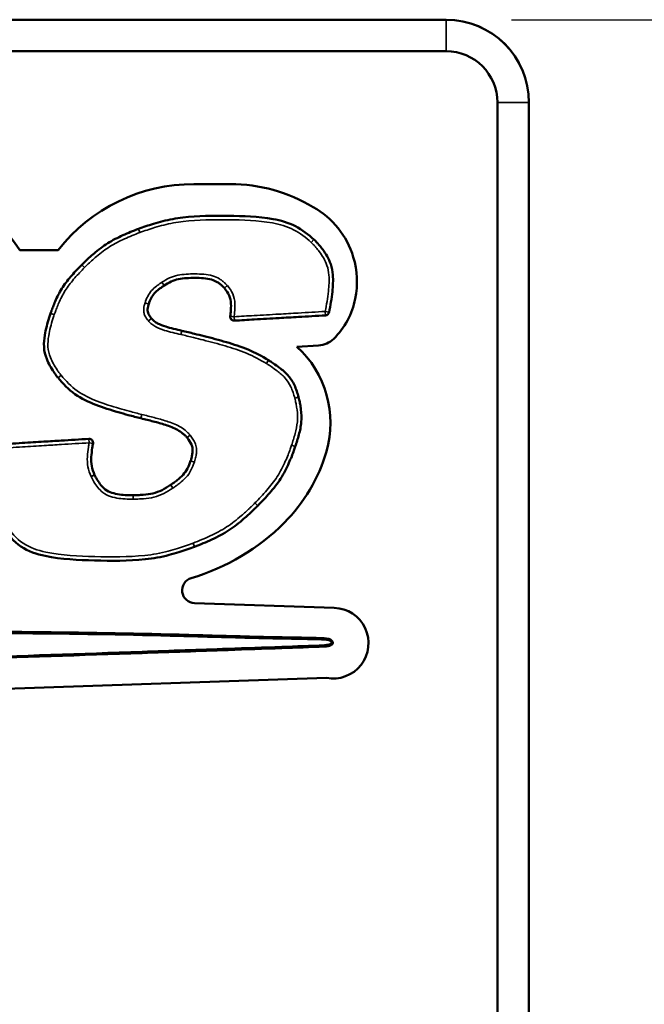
# Model space of a CAD drawing. Header units: inches. Extents: x 1.3 to 22.7, y 0.2 to 18.2.
# Tile 40 of 55: x 20.6 to 21.1, y 2.7 to 3.5. Entities that reach past the tile are written whole.
import ezdxf

# ---------------------------------------------------------------- set-up
doc = ezdxf.new("R2010")
doc.units = ezdxf.units.IN
doc.header["$LTSCALE"] = 0.833333
doc.header["$MEASUREMENT"] = 0
for name, color, linetype, lineweight in [('Dimension (ANSI)', 7, 'Continuous', 25), ('Visible (ANSI)', 7, 'Continuous', 50), ('Visible Narrow (ANSI)', 7, 'Continuous', 35)]:
    doc.layers.add(name, color=color, linetype=linetype, lineweight=lineweight)
doc.styles.add('Note Text (ANSI)', font='tahoma.ttf')
doc.dimstyles.new('Default (ANSI)', dxfattribs={"dimscale": 0.833333, "dimtxt": 0.2, "dimasz": 0.098425, "dimexe": 0.125, "dimexo": 0.0625, "dimgap": 0.031496, "dimtad": 0, "dimtih": 1, "dimtoh": 1, "dimrnd": 1e-08, "dimzin": 4, "dimdsep": 46, "dimtxsty": 'Note Text (ANSI)', "dimcen": 0.09, "dimdle": 0.393701, "dimclrd": 256, "dimclre": 256, "dimclrt": 256, "dimadec": 0, "dimazin": 1, "dimtfac": 1, "dimtofl": 0, "dimtmove": 0, "dimatfit": 3, "dimfxl": 0, "dimtolj": 1, "dimtzin": 4, "dimlwd": -1, "dimlwe": -1, "dimarcsym": 0})

# ---------------------------------------------------------------- blocks, each defined once
blk = doc.blocks.new('*D12')
at = {"layer": 'Defpoints', "color": 0}
for p in [(20.94052, 3.51761), (22.25286, 3.51761), (20.48839, 1.82828)]:
    blk.add_point(p, dxfattribs=at)
at = {"layer": 'Dimension (ANSI)'}
for p, q in [((20.9926, 3.51761), (22.35702, 3.51761)), ((22.25286, 3.43559), (22.25286, 2.73483)), ((22.25286, 1.9103), (22.25286, 2.46429)), ((20.54047, 1.82828), (22.35702, 1.82828))]:
    blk.add_line(p, q, dxfattribs=at)
for points in [[(22.23919, 3.43559), (22.26653, 3.43559), (22.25286, 3.51761)], [(22.23919, 1.9103), (22.26653, 1.9103), (22.25286, 1.82828)]]:
    blk.add_solid(points, dxfattribs=at)
at = {"layer": 'Dimension (ANSI)', "insert": (21.79712, 2.70858), "char_height": 0.1666667, "attachment_point": 1, "style": 'Note Text (ANSI)'}
blk.add_mtext('\\A1;2.03 [51]', dxfattribs=at)
blk = doc.blocks.new('*D13')
at = {"layer": 'Defpoints', "color": 0}
for p in [(20.94052, 3.51761), (21.58884, 3.51761), (20.94052, 1.99678)]:
    blk.add_point(p, dxfattribs=at)
at = {"layer": 'Dimension (ANSI)'}
for p, q in [((20.9926, 3.51761), (21.69301, 3.51761)), ((21.58884, 3.43559), (21.58884, 3.07583)), ((21.58884, 2.0788), (21.58884, 2.8053)), ((20.9926, 1.99678), (21.69301, 1.99678))]:
    blk.add_line(p, q, dxfattribs=at)
for points in [[(21.57517, 3.43559), (21.60251, 3.43559), (21.58884, 3.51761)], [(21.57517, 2.0788), (21.60251, 2.0788), (21.58884, 1.99678)]]:
    blk.add_solid(points, dxfattribs=at)
at = {"layer": 'Dimension (ANSI)', "insert": (21.13966, 3.04959), "char_height": 0.1666667, "attachment_point": 1, "style": 'Note Text (ANSI)'}
blk.add_mtext('\\A1;1.83 [46]', dxfattribs=at)

msp = doc.modelspace()

# ---------------------------------------------------------------- linework, layer by layer
at = {"layer": 'Visible (ANSI)'}
for p, q in [((20.94052, 3.51761), (15.32219, 3.51761)), ((20.94052, 3.51761), (20.94069, 3.51761)), ((15.32219, 3.49261), (20.94052, 3.49261)), ((20.98135, 3.45178), (20.98135, 2.71862)), ((21.00635, 3.45178), (21.00635, 3.45194)), ((21.00635, 2.32261), (21.00635, 3.45178)), ((20.74046, 3.38705), (20.76938, 3.38705)), ((20.60221, 3.33467), (20.63263, 3.33467)), ((20.83933, 3.25887), (20.82221, 3.25789)), ((20.74096, 3.05418), (20.85182, 3.05048)), ((20.84563, 2.99479), (20.26535, 2.97495))]:
    msp.add_line(p, q, dxfattribs=at)
for centre, radius, start, end in [((20.94052, 3.45178), 0.06583, 0, 90), ((20.94069, 3.45194), 0.06567, 0, 90), ((20.94052, 3.45178), 0.04083, 0, 90), ((20.50687, 3.27397), 0.11302, 32.48695, 90), ((20.74046, 3.24988), 0.13717, 90, 141.81812), ((20.76938, 3.25975), 0.1273, 58.92954, 90), ((20.80242, 3.30992), 0.06732, 16.50394, 60.97915), ((20.69755, 3.34856), 0.00312, 110.67436, 111.1138), ((20.83361, 3.34068), 0.00313, 46.61464, 48.20838), ((20.80054, 3.30936), 0.06929, 348.85398, 16.50394), ((20.65361, 3.32073), 0.00312, 135.33225, 135.63243), ((20.8087, 3.30775), 0.06097, 314.41918, 348.85398), ((20.84464, 3.28587), 0.00312, 273.29766, 348.4477), ((20.62963, 3.28335), 0.00312, 161.34959, 161.81157), ((20.70433, 3.27839), 0.00313, 38.4829, 39.59256), ((20.7724, 3.28171), 0.00312, 173.05753, 273.29766), ((20.73017, 3.26755), 0.00313, 76.84203, 77.24055), ((20.83825, 3.27759), 0.01875, 273.29766, 314.41918), ((20.76706, 3.19747), 0.0818, 343.83928, 47.60947), ((20.79805, 3.24452), 0.00313, 58.16762, 59.05098), ((20.63501, 3.23517), 0.00313, 218.87706, 220.0291), ((20.82052, 3.21701), 0.00312, 14.72194, 15.33964), ((20.69912, 3.20405), 0.00312, 256.21267, 256.49737), ((20.65731, 3.18156), 0.00312, 350.22021, 93.52364), ((20.81797, 3.17959), 0.00312, 341.35449, 341.70164), ((20.71892, 3.21142), 0.13193, 315.00826, 343.83928), ((20.78893, 3.1338), 0.00312, 315.23682, 315.53213), ((20.68828, 3.24205), 0.17525, 286.61333, 315.00826), ((20.73984, 3.1019), 0.00312, 290.77233, 291.21627), ((20.7413, 3.06436), 0.01018, 106.61333, 268.08834), ((20.85089, 3.0224), 0.0281, 259.22585, 88.08834)]:
    msp.add_arc(centre, radius, start, end, dxfattribs=at)
for points, knots in [([(20.83569, 3.34301), (20.83138, 3.34687), (20.82648, 3.35076), (20.81543, 3.35647), (20.80932, 3.35826), (20.7913, 3.36137), (20.77955, 3.36168), (20.76773, 3.36185), (20.75574, 3.36201), (20.74376, 3.36183), (20.72633, 3.35984), (20.72095, 3.35886), (20.71325, 3.35692), (20.71081, 3.35623), (20.70633, 3.35488), (20.70428, 3.35422), (20.70031, 3.35289), (20.69833, 3.35219), (20.69645, 3.35148)], [-0.5757661, -0.5757661, -0.5757661, -0.5757661, -0.5052875, -0.5052875, -0.4330245, -0.4330245, -0.2901087, -0.2901087, -0.2901087, -0.1450544, -0.1450544, -0.0807485, -0.0807485, -0.0504061, -0.0504061, -0.0245673, -0.0245673, -0.0000487, -0.0000487, -0.0000487, -0.0000487]), ([(20.69643, 3.35147), (20.69234, 3.3499), (20.68817, 3.34822), (20.68, 3.34452), (20.67596, 3.34249), (20.67208, 3.34008), (20.66822, 3.33769), (20.6646, 3.3349), (20.65981, 3.33082), (20.65845, 3.32961), (20.65593, 3.32731), (20.65477, 3.32622), (20.65288, 3.3244), (20.6521, 3.32365), (20.65139, 3.32293)], [-0.213149, -0.213149, -0.213149, -0.213149, -0.1597254, -0.1597254, -0.1062531, -0.1062531, -0.1062531, -0.0531265, -0.0531265, -0.031402, -0.031402, -0.0124301, -0.0124301, -0.0000332, -0.0000332, -0.0000332, -0.0000332]), ([(20.8477, 3.28524), (20.84879, 3.29058), (20.84975, 3.29603), (20.85081, 3.30599), (20.85108, 3.31045), (20.85069, 3.31503), (20.85046, 3.31781), (20.84994, 3.32071), (20.8475, 3.32792), (20.84511, 3.33175), (20.84156, 3.3365), (20.84062, 3.33767), (20.83913, 3.33941), (20.83861, 3.33999), (20.83768, 3.341), (20.83727, 3.34144), (20.8365, 3.34223), (20.8361, 3.34263), (20.83575, 3.34295)], [-0.2402417, -0.2402417, -0.2402417, -0.2402417, -0.1741562, -0.1741562, -0.1219936, -0.1219936, -0.1219936, -0.0902037, -0.0902037, -0.03934, -0.03934, -0.0218918, -0.0218918, -0.0128601, -0.0128601, -0.0058969, -0.0058969, -0.0001719, -0.0001719, -0.0001719, -0.0001719]), ([(20.65138, 3.32292), (20.64875, 3.32023), (20.64609, 3.31744), (20.64102, 3.31163), (20.63858, 3.30859), (20.6364, 3.3053), (20.63424, 3.30203), (20.63244, 3.29853), (20.63022, 3.29355), (20.6296, 3.29208), (20.6285, 3.28935), (20.62802, 3.2881), (20.62725, 3.28602), (20.62694, 3.28515), (20.62667, 3.28435)], [-0.1822211, -0.1822211, -0.1822211, -0.1822211, -0.1364517, -0.1364517, -0.090649, -0.090649, -0.090649, -0.0453245, -0.0453245, -0.026407, -0.026407, -0.0104304, -0.0104304, -0.0000509, -0.0000509, -0.0000509, -0.0000509]), ([(20.71678, 3.30648), (20.72063, 3.30895), (20.72418, 3.31075), (20.73223, 3.31238), (20.73679, 3.31256), (20.74124, 3.31253), (20.74582, 3.31249), (20.7505, 3.31231), (20.7561, 3.31071), (20.75758, 3.31006), (20.7598, 3.30866), (20.76054, 3.30812), (20.76187, 3.30705), (20.76246, 3.30654), (20.76326, 3.30579), (20.76348, 3.30558), (20.76401, 3.30505), (20.76427, 3.30478), (20.76459, 3.30442)], [-0.2266987, -0.2266987, -0.2266987, -0.2266987, -0.1709074, -0.1709074, -0.1150296, -0.1150296, -0.1150296, -0.0575148, -0.0575148, -0.0333952, -0.0333952, -0.0208163, -0.0208163, -0.0103117, -0.0103117, -0.0061516, -0.0061516, -0.0001512, -0.0001512, -0.0001512, -0.0001512]), ([(20.70463, 3.29176), (20.70522, 3.29349), (20.7058, 3.29497), (20.70729, 3.29786), (20.70815, 3.29915), (20.70919, 3.30032), (20.71019, 3.30144), (20.7114, 3.30249), (20.71342, 3.30409), (20.71416, 3.30464), (20.71515, 3.30536), (20.7154, 3.30554), (20.71602, 3.30597), (20.71636, 3.3062), (20.71675, 3.30646)], [-0.08759149, -0.08759149, -0.08759149, -0.08759149, -0.06533004, -0.06533004, -0.04299809, -0.04299809, -0.04299809, -0.02149904, -0.02149904, -0.00972153, -0.00972153, -0.00581037, -0.00581037, -0.00009384, -0.00009384, -0.00009384, -0.00009384]), ([(20.71675, 3.30646), (20.71675, 3.30647), (20.71676, 3.30647), (20.71677, 3.30648), (20.71678, 3.30648), (20.71678, 3.30648)], [0, 0, 0, 0, 0.0001757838, 0.0001757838, 0.0003515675, 0.0003515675, 0.0003515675, 0.0003515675]), ([(20.76459, 3.30442), (20.7646, 3.30441), (20.76461, 3.3044), (20.76462, 3.30439), (20.76463, 3.30438), (20.76464, 3.30437)], [0, 0, 0, 0, 0.0002914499, 0.0002914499, 0.0005828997, 0.0005828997, 0.0005828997, 0.0005828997]), ([(20.76464, 3.30437), (20.76633, 3.30239), (20.76754, 3.30063), (20.76931, 3.29657), (20.76977, 3.29437), (20.76988, 3.29203), (20.76998, 3.2899), (20.76985, 3.28759), (20.76954, 3.28422), (20.76943, 3.28315), (20.7693, 3.28208)], [-0.1220588, -0.1220588, -0.1220588, -0.1220588, -0.0902844, -0.0902844, -0.0583654, -0.0583654, -0.0583654, -0.0291827, -0.0291827, -0.0157438, -0.0157438, -0.0157438, -0.0157438]), ([(20.70673, 3.28038), (20.7057, 3.28163), (20.70496, 3.28267), (20.70412, 3.28443), (20.70391, 3.28506), (20.7038, 3.28569), (20.70369, 3.28632), (20.70368, 3.28697), (20.70381, 3.28839), (20.70394, 3.2891), (20.70419, 3.2902), (20.70428, 3.29059), (20.70443, 3.29111), (20.70447, 3.29125), (20.70455, 3.2915), (20.70457, 3.29159), (20.70462, 3.29172)], [-0.06263202, -0.06263202, -0.06263202, -0.06263202, -0.04284298, -0.04284298, -0.03120398, -0.03120398, -0.03120398, -0.01956499, -0.01956499, -0.00935998, -0.00935998, -0.00386597, -0.00386597, -0.00187774, -0.00187774, -0.0001003, -0.0001003, -0.0001003, -0.0001003]), ([(20.70462, 3.29172), (20.70462, 3.29173), (20.70462, 3.29174), (20.70463, 3.29175), (20.70463, 3.29175), (20.70463, 3.29176)], [0, 0, 0, 0, 0.000153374, 0.000153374, 0.0003067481, 0.0003067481, 0.0003067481, 0.0003067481]), ([(20.62666, 3.28432), (20.6263, 3.28322), (20.62593, 3.2821), (20.62415, 3.27644), (20.6229, 3.27186), (20.62163, 3.264), (20.62133, 3.26088), (20.62151, 3.25768), (20.62168, 3.25448), (20.62245, 3.25114), (20.62514, 3.24442), (20.62707, 3.24109), (20.62969, 3.23714), (20.63019, 3.23642), (20.63103, 3.23525), (20.63136, 3.2348), (20.63198, 3.23397), (20.63229, 3.23356), (20.63258, 3.23321)], [-0.208607, -0.208607, -0.208607, -0.208607, -0.1944019, -0.1944019, -0.1379078, -0.1379078, -0.102599, -0.102599, -0.102599, -0.0672902, -0.0672902, -0.0222854, -0.0222854, -0.0120513, -0.0120513, -0.0055501, -0.0055501, -0.0001253, -0.0001253, -0.0001253, -0.0001253]), ([(20.73086, 3.2706), (20.72867, 3.27109), (20.72652, 3.27159), (20.72224, 3.27266), (20.72011, 3.27322), (20.71805, 3.27386), (20.71575, 3.27456), (20.71352, 3.27536), (20.71072, 3.27692), (20.70984, 3.27751), (20.70857, 3.27852), (20.70815, 3.27889), (20.70761, 3.27942), (20.70746, 3.27957), (20.70711, 3.27993), (20.70699, 3.28006), (20.70677, 3.28033)], [-0.1158403, -0.1158403, -0.1158403, -0.1158403, -0.0885296, -0.0885296, -0.0611748, -0.0611748, -0.0611748, -0.0305874, -0.0305874, -0.0156148, -0.0156148, -0.0076584, -0.0076584, -0.0045911, -0.0045911, -0.0001307, -0.0001307, -0.0001307, -0.0001307]), ([(20.77258, 3.27859), (20.77785, 3.27889), (20.78312, 3.27919), (20.79492, 3.27987), (20.80146, 3.28025), (20.808, 3.28063), (20.81315, 3.28093), (20.81831, 3.28122), (20.83058, 3.28193), (20.8377, 3.28234), (20.84482, 3.28275)], [-0.3038143, -0.3038143, -0.3038143, -0.3038143, -0.2394579, -0.2394579, -0.1596386, -0.1596386, -0.1596386, -0.0966537, -0.0966537, -0.0097519, -0.0097519, -0.0097519, -0.0097519]), ([(20.79966, 3.2472), (20.79458, 3.25025), (20.78906, 3.25319), (20.77777, 3.25791), (20.77198, 3.25981), (20.76622, 3.2615), (20.76034, 3.26322), (20.75447, 3.26476), (20.74602, 3.26691), (20.74346, 3.26755), (20.73756, 3.269), (20.73421, 3.26982), (20.73088, 3.2706)], [-0.2922095, -0.2922095, -0.2922095, -0.2922095, -0.2199811, -0.2199811, -0.1476554, -0.1476554, -0.1476554, -0.0738277, -0.0738277, -0.0417391, -0.0417391, -0.0000442, -0.0000442, -0.0000442, -0.0000442]), ([(20.82353, 3.21784), (20.82268, 3.22092), (20.82165, 3.22422), (20.81886, 3.23016), (20.81712, 3.23288), (20.81504, 3.2352), (20.81295, 3.23752), (20.81065, 3.23941), (20.80675, 3.2424), (20.80515, 3.24355), (20.80301, 3.24502), (20.8025, 3.24536), (20.80123, 3.2462), (20.80044, 3.24672), (20.7997, 3.24718)], [-0.1488682, -0.1488682, -0.1488682, -0.1488682, -0.1099368, -0.1099368, -0.0757209, -0.0757209, -0.0757209, -0.041505, -0.041505, -0.0181218, -0.0181218, -0.0107235, -0.0107235, -0.000097, -0.000097, -0.000097, -0.000097]), ([(20.63262, 3.23316), (20.63645, 3.2286), (20.64094, 3.22394), (20.6512, 3.21666), (20.65689, 3.21393), (20.6626, 3.21173), (20.66851, 3.20945), (20.67444, 3.20762), (20.68306, 3.20509), (20.68572, 3.20434), (20.6917, 3.20271), (20.69506, 3.20183), (20.69837, 3.20101)], [-0.2956158, -0.2956158, -0.2956158, -0.2956158, -0.2230001, -0.2230001, -0.1502579, -0.1502579, -0.1502579, -0.075129, -0.075129, -0.0416376, -0.0416376, -0.0000315, -0.0000315, -0.0000315, -0.0000315]), ([(20.82094, 3.17861), (20.82195, 3.18166), (20.82295, 3.18482), (20.82463, 3.19126), (20.82533, 3.19456), (20.82566, 3.19801), (20.82598, 3.20138), (20.82582, 3.20485), (20.82521, 3.20955), (20.82499, 3.21094), (20.82453, 3.21343), (20.8243, 3.21454), (20.8239, 3.21636), (20.82372, 3.21712), (20.82354, 3.2178)], [-0.1549775, -0.1549775, -0.1549775, -0.1549775, -0.1158279, -0.1158279, -0.07664, -0.07664, -0.07664, -0.03832, -0.03832, -0.021924, -0.021924, -0.0086249, -0.0086249, -0.0000676, -0.0000676, -0.0000676, -0.0000676]), ([(20.69839, 3.20101), (20.7017, 3.20022), (20.70497, 3.19941), (20.71149, 3.1977), (20.71473, 3.19679), (20.71788, 3.19578), (20.72128, 3.19468), (20.72457, 3.19347), (20.72888, 3.19102), (20.73025, 3.19008), (20.73221, 3.1885), (20.73286, 3.18793), (20.7337, 3.18711), (20.73393, 3.18688), (20.73446, 3.18632), (20.73469, 3.18607), (20.73501, 3.18568)], [-0.1725185, -0.1725185, -0.1725185, -0.1725185, -0.1310221, -0.1310221, -0.0894943, -0.0894943, -0.0894943, -0.0447471, -0.0447471, -0.0226043, -0.0226043, -0.0109243, -0.0109243, -0.0064719, -0.0064719, -0.0001751, -0.0001751, -0.0001751, -0.0001751]), ([(20.65712, 3.18468), (20.64978, 3.18423), (20.64244, 3.18378), (20.63056, 3.18305), (20.62601, 3.18277), (20.62147, 3.18249), (20.61573, 3.18213), (20.60999, 3.18178), (20.59755, 3.18101), (20.59084, 3.1806), (20.58413, 3.18019)], [-0.3065329, -0.3065329, -0.3065329, -0.3065329, -0.2168706, -0.2168706, -0.1613902, -0.1613902, -0.1613902, -0.0912819, -0.0912819, -0.009361, -0.009361, -0.009361, -0.009361]), ([(20.73501, 3.18568), (20.73501, 3.18567), (20.73502, 3.18566), (20.73504, 3.18564), (20.73505, 3.18563), (20.73505, 3.18562)], [0, 0, 0, 0, 0.0003274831, 0.0003274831, 0.0006549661, 0.0006549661, 0.0006549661, 0.0006549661]), ([(20.73505, 3.18562), (20.73651, 3.1837), (20.73766, 3.18197), (20.73891, 3.17905), (20.73922, 3.17798), (20.73935, 3.1769), (20.73949, 3.17582), (20.73945, 3.1747), (20.73918, 3.17245), (20.73898, 3.1714), (20.73859, 3.16973), (20.73842, 3.1691), (20.73818, 3.16825), (20.73812, 3.16802), (20.73799, 3.1676), (20.73794, 3.16744), (20.73787, 3.16723)], [-0.0921365, -0.0921365, -0.0921365, -0.0921365, -0.06276452, -0.06276452, -0.04566914, -0.04566914, -0.04566914, -0.02857375, -0.02857375, -0.01438691, -0.01438691, -0.0058864, -0.0058864, -0.0028193, -0.0028193, -0.00007982, -0.00007982, -0.00007982, -0.00007982]), ([(20.66168, 3.15604), (20.66064, 3.1585), (20.65988, 3.16067), (20.65898, 3.16541), (20.65887, 3.16785), (20.65902, 3.17035), (20.65915, 3.1727), (20.65947, 3.17515), (20.66001, 3.17874), (20.66019, 3.17989), (20.66039, 3.18103)], [-0.1268427, -0.1268427, -0.1268427, -0.1268427, -0.0943314, -0.0943314, -0.061651, -0.061651, -0.061651, -0.0308255, -0.0308255, -0.0164282, -0.0164282, -0.0164282, -0.0164282]), ([(20.79116, 3.13161), (20.79436, 3.13488), (20.79761, 3.13828), (20.80374, 3.14535), (20.80668, 3.14906), (20.80927, 3.15307), (20.81185, 3.15706), (20.81398, 3.16132), (20.81662, 3.16732), (20.81734, 3.16905), (20.81866, 3.17235), (20.81926, 3.17391), (20.82021, 3.17651), (20.82059, 3.17758), (20.82094, 3.17859)], [-0.2224684, -0.2224684, -0.2224684, -0.2224684, -0.1667145, -0.1667145, -0.1109279, -0.1109279, -0.1109279, -0.055464, -0.055464, -0.0330407, -0.0330407, -0.013092, -0.013092, -0.0000384, -0.0000384, -0.0000384, -0.0000384]), ([(20.73786, 3.1672), (20.73711, 3.16501), (20.73635, 3.16309), (20.73438, 3.15936), (20.73322, 3.15767), (20.73183, 3.15616), (20.73049, 3.1547), (20.7289, 3.15332), (20.72633, 3.15127), (20.72541, 3.15057), (20.72415, 3.14964), (20.72382, 3.14941), (20.723, 3.14882), (20.72254, 3.1485), (20.72203, 3.14815)], [-0.11099, -0.11099, -0.11099, -0.11099, -0.0827761, -0.0827761, -0.0544906, -0.0544906, -0.0544906, -0.0272453, -0.0272453, -0.0127176, -0.0127176, -0.0075889, -0.0075889, -0.0000484, -0.0000484, -0.0000484, -0.0000484]), ([(20.73787, 3.16723), (20.73787, 3.16722), (20.73787, 3.16722), (20.73786, 3.16721), (20.73786, 3.1672), (20.73786, 3.1672)], [0, 0, 0, 0, 0.0001463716, 0.0001463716, 0.0002927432, 0.0002927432, 0.0002927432, 0.0002927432]), ([(20.66171, 3.15597), (20.66171, 3.15598), (20.6617, 3.15599), (20.66169, 3.15602), (20.66168, 3.15603), (20.66168, 3.15604)], [0, 0, 0, 0, 0.000349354, 0.000349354, 0.000698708, 0.000698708, 0.000698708, 0.000698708]), ([(20.69233, 3.13992), (20.68798, 3.13995), (20.68383, 3.14009), (20.67775, 3.14113), (20.67573, 3.14164), (20.67391, 3.1424), (20.67209, 3.14315), (20.67046, 3.14416), (20.66678, 3.14751), (20.66482, 3.15027), (20.663, 3.15346), (20.66283, 3.15378), (20.66247, 3.15443), (20.6623, 3.15477), (20.66198, 3.1554), (20.66186, 3.15565), (20.66171, 3.15597)], [-0.1660003, -0.1660003, -0.1660003, -0.1660003, -0.1130605, -0.1130605, -0.0852561, -0.0852561, -0.0852561, -0.0574517, -0.0574517, -0.0142548, -0.0142548, -0.0095242, -0.0095242, -0.0045539, -0.0045539, -0.0001973, -0.0001973, -0.0001973, -0.0001973]), ([(20.72201, 3.14814), (20.71969, 3.1466), (20.71749, 3.14524), (20.7128, 3.1429), (20.71041, 3.14199), (20.70794, 3.14139), (20.70552, 3.1408), (20.70294, 3.14049), (20.69885, 3.14015), (20.69739, 3.14006), (20.69544, 3.13999), (20.69495, 3.13997), (20.69375, 3.13994), (20.69308, 3.13992), (20.69235, 3.13992)], [-0.1346837, -0.1346837, -0.1346837, -0.1346837, -0.1007278, -0.1007278, -0.0667245, -0.0667245, -0.0667245, -0.0333623, -0.0333623, -0.0150552, -0.0150552, -0.0089669, -0.0089669, -0.0000516, -0.0000516, -0.0000516, -0.0000516]), ([(20.72203, 3.14815), (20.72203, 3.14815), (20.72202, 3.14815), (20.72202, 3.14814), (20.72201, 3.14814), (20.72201, 3.14814)], [0, 0, 0, 0, 0.0000950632, 0.0000950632, 0.0001901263, 0.0001901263, 0.0001901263, 0.0001901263]), ([(20.69235, 3.13992), (20.69235, 3.13992), (20.69234, 3.13992), (20.69233, 3.13992), (20.69233, 3.13992), (20.69233, 3.13992)], [0, 0, 0, 0, 0.0001018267, 0.0001018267, 0.0002036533, 0.0002036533, 0.0002036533, 0.0002036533]), ([(20.74097, 3.09898), (20.74556, 3.10077), (20.75022, 3.10266), (20.75934, 3.10692), (20.76385, 3.10929), (20.76814, 3.11209), (20.77242, 3.11488), (20.77639, 3.11808), (20.78238, 3.12328), (20.78453, 3.12524), (20.78727, 3.12782), (20.78789, 3.12841), (20.78939, 3.12986), (20.79029, 3.13074), (20.79115, 3.1316)], [-0.2403359, -0.2403359, -0.2403359, -0.2403359, -0.1802765, -0.1802765, -0.1201678, -0.1201678, -0.1201678, -0.0600839, -0.0600839, -0.0251054, -0.0251054, -0.0148048, -0.0148048, -0.0000327, -0.0000327, -0.0000327, -0.0000327]), ([(20.58908, 3.11385), (20.59278, 3.10861), (20.5974, 3.10313), (20.60902, 3.09537), (20.61575, 3.09308), (20.63558, 3.08894), (20.64861, 3.0885), (20.66166, 3.08809), (20.67498, 3.08767), (20.68832, 3.08763), (20.70819, 3.08968), (20.71464, 3.09084), (20.72341, 3.09317), (20.72592, 3.09391), (20.73056, 3.09535), (20.7327, 3.09605), (20.73687, 3.09748), (20.73895, 3.09822), (20.74095, 3.09898)], [-0.6390896, -0.6390896, -0.6390896, -0.6390896, -0.5609118, -0.5609118, -0.4811453, -0.4811453, -0.322978, -0.322978, -0.322978, -0.161489, -0.161489, -0.0844804, -0.0844804, -0.0531182, -0.0531182, -0.0260491, -0.0260491, -0.0000492, -0.0000492, -0.0000492, -0.0000492]), ([(20.72887, 3.02918), (20.69012, 3.03019), (20.65135, 3.03084), (20.56574, 3.03167), (20.51889, 3.03184), (20.38644, 3.03193), (20.30083, 3.03152), (20.21523, 3.03082), (20.12963, 3.03012), (20.04404, 3.02915), (19.91549, 3.02695), (19.87252, 3.02608), (19.80329, 3.02419), (19.77701, 3.02338), (19.74287, 3.02196), (19.73499, 3.02161), (19.71865, 3.02077), (19.71016, 3.02033), (19.70173, 3.01959)], [-4.174531, -4.174531, -4.174531, -4.174531, -3.701923, -3.701923, -3.130842, -3.130842, -2.087153, -2.087153, -2.087153, -1.043576, -1.043576, -0.519716, -0.519716, -0.199283, -0.199283, -0.103167, -0.103167, 0, 0, 0, 0]), ([(20.84769, 3.02583), (20.84514, 3.02623), (20.84244, 3.02641), (20.83679, 3.02662), (20.83374, 3.02666), (20.82643, 3.02679), (20.82217, 3.02685), (20.80804, 3.0271), (20.79817, 3.02733), (20.78829, 3.02757), (20.77839, 3.02782), (20.76848, 3.02808), (20.74868, 3.02862), (20.73878, 3.02889), (20.72887, 3.02918)], [-0.4824874, -0.4824874, -0.4824874, -0.4824874, -0.451123, -0.451123, -0.4139536, -0.4139536, -0.3620374, -0.3620374, -0.2415873, -0.2415873, -0.2415873, -0.1207937, -0.1207937, 0, 0, 0, 0]), ([(20.26535, 2.99995), (20.31358, 3.00156), (20.3618, 3.00316), (20.45826, 3.00639), (20.50649, 3.00801), (20.55471, 3.00965), (20.60294, 3.01128), (20.65116, 3.01293), (20.7221, 3.01539), (20.74482, 3.01618), (20.78175, 3.01748), (20.79596, 3.01799), (20.82146, 3.01892), (20.83277, 3.01928), (20.84406, 3.01979)], [-2.353196, -2.353196, -2.353196, -2.353196, -1.764884, -1.764884, -1.176571, -1.176571, -1.176571, -0.588285, -0.588285, -0.311145, -0.311145, -0.137789, -0.137789, 0, 0, 0, 0]), ([(20.84399, 3.02104), (20.84399, 3.02103), (20.84399, 3.02103), (20.844, 3.02086), (20.84401, 3.0207), (20.84402, 3.0204), (20.84403, 3.02026), (20.84404, 3.02004), (20.84405, 3.01995), (20.84406, 3.01982), (20.84406, 3.01979), (20.84406, 3.01979)], [-0.000037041, -0.000037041, -0.000037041, -0.000037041, 0, 0, 0.002014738, 0.002014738, 0.003999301, 0.003999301, 0.005983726, 0.005983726, 0.007968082, 0.007968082, 0.007968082, 0.007968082]), ([(20.84406, 3.01979), (20.84422, 3.0198), (20.84437, 3.01981), (20.84509, 3.01987), (20.84566, 3.01992), (20.84666, 3.02007), (20.84709, 3.02015), (20.84788, 3.02033), (20.84823, 3.02042), (20.84886, 3.02065), (20.84914, 3.02076), (20.84962, 3.02102), (20.84982, 3.02113), (20.85003, 3.02131), (20.85014, 3.0214), (20.85025, 3.0215), (20.85048, 3.0218), (20.85061, 3.02197), (20.85077, 3.02267), (20.85072, 3.02286), (20.85064, 3.02326), (20.85058, 3.02342), (20.85042, 3.02376), (20.85032, 3.02392), (20.85008, 3.02427), (20.84994, 3.02444), (20.84957, 3.02483), (20.84934, 3.02503), (20.84877, 3.02542), (20.84842, 3.0256), (20.84794, 3.02576), (20.84776, 3.02581), (20.84769, 3.02583)], [-0.03611484, -0.03611484, -0.03611484, -0.03611484, -0.03419923, -0.03419923, -0.02767141, -0.02767141, -0.02265002, -0.02265002, -0.0187874, -0.0187874, -0.01581616, -0.01581616, -0.01395914, -0.01395914, -0.01395914, -0.01303062, -0.01303062, -0.01232801, -0.01232801, -0.011545, -0.011545, -0.01042199, -0.01042199, -0.00888415, -0.00888415, -0.00688497, -0.00688497, -0.00428602, -0.00428602, -0.0009074, -0.0009074, 0, 0, 0, 0]), ([(20.84746, 3.0246), (20.84746, 3.0246), (20.84746, 3.0246), (20.84749, 3.02477), (20.84752, 3.02493), (20.84757, 3.02523), (20.8476, 3.02536), (20.84764, 3.02558), (20.84766, 3.02567), (20.84768, 3.0258), (20.84769, 3.02583), (20.84769, 3.02583)], [-0.008006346, -0.008006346, -0.008006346, -0.008006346, -0.007969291, -0.007969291, -0.005952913, -0.005952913, -0.003968, -0.003968, -0.001983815, -0.001983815, 0, 0, 0, 0])]:
    msp.add_open_spline(points, degree=3, knots=knots, dxfattribs=at)
at = {"layer": 'Visible Narrow (ANSI)'}
for p, q in [((20.94052, 3.49261), (20.94052, 3.51761)), ((21.00635, 3.45178), (20.98135, 3.45178)), ((20.69755, 3.34856), (20.69643, 3.35147)), ((20.69645, 3.35148), (20.69755, 3.34856)), ((20.83361, 3.34068), (20.83569, 3.34301)), ((20.83575, 3.34295), (20.83361, 3.34068)), ((20.65361, 3.32073), (20.65138, 3.32292)), ((20.71503, 3.30907), (20.71675, 3.30646)), ((20.71678, 3.30648), (20.7151, 3.30912)), ((20.76692, 3.3065), (20.76459, 3.30442)), ((20.76464, 3.30437), (20.76702, 3.3064)), ((20.70165, 3.2927), (20.70462, 3.29172)), ((20.70463, 3.29176), (20.70167, 3.29277)), ((20.84482, 3.28275), (20.84464, 3.28587)), ((20.84464, 3.28587), (20.8477, 3.28524)), ((20.62963, 3.28335), (20.62666, 3.28432)), ((20.70433, 3.27839), (20.70673, 3.28038)), ((20.70677, 3.28033), (20.70433, 3.27839)), ((20.7693, 3.28208), (20.7724, 3.28171)), ((20.7724, 3.28171), (20.77258, 3.27859)), ((20.73017, 3.26755), (20.73086, 3.2706)), ((20.79805, 3.24452), (20.79966, 3.2472)), ((20.63501, 3.23517), (20.63262, 3.23316)), ((20.82052, 3.21701), (20.82353, 3.21784)), ((20.82354, 3.2178), (20.82052, 3.21701)), ((20.69837, 3.20101), (20.69912, 3.20405)), ((20.69912, 3.20405), (20.69839, 3.20101)), ((20.65731, 3.18156), (20.65712, 3.18468)), ((20.73744, 3.18763), (20.73501, 3.18568)), ((20.73505, 3.18562), (20.73754, 3.18751)), ((20.66039, 3.18103), (20.65731, 3.18156)), ((20.82094, 3.17859), (20.81797, 3.17959)), ((20.81797, 3.17959), (20.82094, 3.17861)), ((20.73786, 3.1672), (20.74082, 3.16618)), ((20.74084, 3.16625), (20.73787, 3.16723)), ((20.66168, 3.15604), (20.6588, 3.15483)), ((20.65887, 3.15467), (20.66171, 3.15597)), ((20.72201, 3.14814), (20.72374, 3.14554)), ((20.72378, 3.14556), (20.72203, 3.14815)), ((20.69233, 3.13992), (20.69231, 3.13679)), ((20.69236, 3.13679), (20.69235, 3.13992)), ((20.78893, 3.1338), (20.79116, 3.13161)), ((20.74095, 3.09898), (20.73984, 3.1019)), ((20.73984, 3.1019), (20.74097, 3.09898))]:
    msp.add_line(p, q, dxfattribs=at)
for centre, major_axis, start_param, end_param in [((20.65361, 3.32073), (-0.00222, 0.0022), 0.000488, 1.570796), ((20.62963, 3.28335), (-0.00296, 0.001), 4.712389, 6.283339), ((20.73017, 3.26755), (0.00071, 0.00304), 5.821542, 7.853982), ((20.79805, 3.24452), (0.00165, 0.00265), 4.712389, 6.241142), ((20.63501, 3.23517), (-0.00243, -0.00196), 4.712389, 6.284589), ((20.78893, 3.1338), (0.00222, -0.0022), 4.712389, 6.282423)]:
    msp.add_ellipse(centre, major_axis=major_axis, ratio=0.00001, start_param=start_param, end_param=end_param, dxfattribs=at)
for points, knots in [([(20.69755, 3.34856), (20.69943, 3.34927), (20.70133, 3.34993), (20.70525, 3.35125), (20.70727, 3.35189), (20.71168, 3.35323), (20.71407, 3.3539), (20.7216, 3.3558), (20.7268, 3.35675), (20.74386, 3.3587), (20.75579, 3.35889), (20.76769, 3.35872), (20.77941, 3.35856), (20.79118, 3.35822), (20.80857, 3.35522), (20.81433, 3.35352), (20.82473, 3.34815), (20.8293, 3.34453), (20.83361, 3.34068)], [0.0000487, 0.0000487, 0.0000487, 0.0000487, 0.0245673, 0.0245673, 0.0504061, 0.0504061, 0.0807485, 0.0807485, 0.1450544, 0.1450544, 0.2901087, 0.2901087, 0.2901087, 0.4330245, 0.4330245, 0.5052875, 0.5052875, 0.5757661, 0.5757661, 0.5757661, 0.5757661]), ([(20.65361, 3.32073), (20.65433, 3.32145), (20.65506, 3.32216), (20.65691, 3.32395), (20.65805, 3.32502), (20.66053, 3.32728), (20.66187, 3.32846), (20.66655, 3.33246), (20.67002, 3.33513), (20.67372, 3.33742), (20.67745, 3.33974), (20.68137, 3.34171), (20.68938, 3.34534), (20.69346, 3.34698), (20.69755, 3.34856)], [0.0000332, 0.0000332, 0.0000332, 0.0000332, 0.0124301, 0.0124301, 0.031402, 0.031402, 0.0531265, 0.0531265, 0.1062531, 0.1062531, 0.1062531, 0.1597254, 0.1597254, 0.213149, 0.213149, 0.213149, 0.213149]), ([(20.83361, 3.34068), (20.83395, 3.34036), (20.83428, 3.34003), (20.83501, 3.33928), (20.8354, 3.33887), (20.83629, 3.3379), (20.83678, 3.33734), (20.8382, 3.33569), (20.83911, 3.33457), (20.84248, 3.33006), (20.84469, 3.32647), (20.84689, 3.31999), (20.84736, 3.31736), (20.84758, 3.31476), (20.84794, 3.3105), (20.84769, 3.3062), (20.84666, 3.29652), (20.84572, 3.29118), (20.84464, 3.28587)], [0.0001719, 0.0001719, 0.0001719, 0.0001719, 0.0058969, 0.0058969, 0.0128601, 0.0128601, 0.0218918, 0.0218918, 0.03934, 0.03934, 0.0902037, 0.0902037, 0.1219936, 0.1219936, 0.1219936, 0.1741562, 0.1741562, 0.2402417, 0.2402417, 0.2402417, 0.2402417]), ([(20.62963, 3.28335), (20.6299, 3.28415), (20.63019, 3.28496), (20.63094, 3.28699), (20.63141, 3.28822), (20.63249, 3.29089), (20.63309, 3.29232), (20.63525, 3.29715), (20.63696, 3.30047), (20.63901, 3.30357), (20.64108, 3.30671), (20.64343, 3.30964), (20.64838, 3.31531), (20.65099, 3.31805), (20.65361, 3.32073)], [0.000051, 0.000051, 0.000051, 0.000051, 0.0104304, 0.0104304, 0.026407, 0.026407, 0.0453245, 0.0453245, 0.090649, 0.090649, 0.090649, 0.1364517, 0.1364517, 0.1822211, 0.1822211, 0.1822211, 0.1822211]), ([(20.71503, 3.30907), (20.71463, 3.30881), (20.71425, 3.30855), (20.7136, 3.30809), (20.71334, 3.30791), (20.71229, 3.30716), (20.71152, 3.30657), (20.70937, 3.30487), (20.70803, 3.30371), (20.70686, 3.3024), (20.70564, 3.30103), (20.70461, 3.29948), (20.70292, 3.29621), (20.70226, 3.2945), (20.70167, 3.29277)], [0.00009384, 0.00009384, 0.00009384, 0.00009384, 0.00581037, 0.00581037, 0.00972153, 0.00972153, 0.02149904, 0.02149904, 0.04299809, 0.04299809, 0.04299809, 0.06533004, 0.06533004, 0.08759149, 0.08759149, 0.08759149, 0.08759149]), ([(20.7151, 3.30912), (20.71509, 3.30911), (20.71507, 3.3091), (20.71505, 3.30909), (20.71504, 3.30908), (20.71503, 3.30907)], [-0.0003515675, -0.0003515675, -0.0003515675, -0.0003515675, -0.0001757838, -0.0001757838, 0, 0, 0, 0]), ([(20.76692, 3.3065), (20.7666, 3.30687), (20.76625, 3.30723), (20.76566, 3.30781), (20.76542, 3.30805), (20.76454, 3.30887), (20.76389, 3.30944), (20.76241, 3.31062), (20.76158, 3.31123), (20.75903, 3.31284), (20.75721, 3.31365), (20.75077, 3.31548), (20.74598, 3.31562), (20.74127, 3.31565), (20.73668, 3.31569), (20.73207, 3.31554), (20.72309, 3.31372), (20.71895, 3.31158), (20.7151, 3.30912)], [0.0001512, 0.0001512, 0.0001512, 0.0001512, 0.0061516, 0.0061516, 0.0103117, 0.0103117, 0.0208163, 0.0208163, 0.0333952, 0.0333952, 0.0575148, 0.0575148, 0.1150296, 0.1150296, 0.1150296, 0.1709074, 0.1709074, 0.2266987, 0.2266987, 0.2266987, 0.2266987]), ([(20.76702, 3.3064), (20.767, 3.30641), (20.76699, 3.30643), (20.76695, 3.30647), (20.76694, 3.30649), (20.76692, 3.3065)], [-0.0005828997, -0.0005828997, -0.0005828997, -0.0005828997, -0.0002914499, -0.0002914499, 0, 0, 0, 0]), ([(20.7724, 3.28171), (20.77253, 3.2828), (20.77265, 3.2839), (20.77296, 3.28739), (20.77312, 3.28979), (20.773, 3.29218), (20.77288, 3.29479), (20.77234, 3.29745), (20.77024, 3.30225), (20.76871, 3.30441), (20.76702, 3.3064)], [0.0157438, 0.0157438, 0.0157438, 0.0157438, 0.0291827, 0.0291827, 0.0583654, 0.0583654, 0.0583654, 0.0902844, 0.0902844, 0.1220588, 0.1220588, 0.1220588, 0.1220588]), ([(20.70165, 3.2927), (20.7016, 3.29256), (20.70156, 3.29242), (20.70147, 3.29213), (20.70143, 3.29197), (20.70126, 3.29138), (20.70115, 3.29094), (20.70087, 3.28968), (20.70072, 3.28886), (20.70055, 3.28707), (20.70056, 3.28609), (20.70072, 3.28515), (20.70089, 3.28421), (20.7012, 3.28329), (20.70232, 3.28096), (20.70329, 3.27964), (20.70433, 3.27839)], [0.0001003, 0.0001003, 0.0001003, 0.0001003, 0.00187774, 0.00187774, 0.00386597, 0.00386597, 0.00935998, 0.00935998, 0.01956499, 0.01956499, 0.03120398, 0.03120398, 0.03120398, 0.04284298, 0.04284298, 0.06263202, 0.06263202, 0.06263202, 0.06263202]), ([(20.70167, 3.29277), (20.70167, 3.29276), (20.70166, 3.29275), (20.70166, 3.29272), (20.70165, 3.29271), (20.70165, 3.2927)], [-0.0003067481, -0.0003067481, -0.0003067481, -0.0003067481, -0.000153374, -0.000153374, 0, 0, 0, 0]), ([(20.84464, 3.28587), (20.83752, 3.28546), (20.8304, 3.28505), (20.81813, 3.28434), (20.81297, 3.28404), (20.80782, 3.28375), (20.80128, 3.28337), (20.79474, 3.28299), (20.78294, 3.28231), (20.77767, 3.28201), (20.7724, 3.28171)], [0.0097519, 0.0097519, 0.0097519, 0.0097519, 0.0966537, 0.0966537, 0.1596386, 0.1596386, 0.1596386, 0.2394579, 0.2394579, 0.3038143, 0.3038143, 0.3038143, 0.3038143]), ([(20.63501, 3.23517), (20.63473, 3.23552), (20.63446, 3.23587), (20.63387, 3.23665), (20.63355, 3.23708), (20.63276, 3.2382), (20.63228, 3.2389), (20.62977, 3.24268), (20.62792, 3.24589), (20.62545, 3.25206), (20.62478, 3.25496), (20.62463, 3.25785), (20.62447, 3.26074), (20.62474, 3.26365), (20.62594, 3.27112), (20.62716, 3.2756), (20.6289, 3.28113), (20.62927, 3.28224), (20.62963, 3.28335)], [0.0001253, 0.0001253, 0.0001253, 0.0001253, 0.0055501, 0.0055501, 0.0120513, 0.0120513, 0.0222854, 0.0222854, 0.0672902, 0.0672902, 0.102599, 0.102599, 0.102599, 0.1379078, 0.1379078, 0.1944019, 0.1944019, 0.208607, 0.208607, 0.208607, 0.208607]), ([(20.70433, 3.27839), (20.70455, 3.2781), (20.7048, 3.27783), (20.70522, 3.27738), (20.7054, 3.2772), (20.70605, 3.27657), (20.70655, 3.27614), (20.70803, 3.27496), (20.70905, 3.27427), (20.71232, 3.27245), (20.71474, 3.27161), (20.71713, 3.27087), (20.71928, 3.27021), (20.72145, 3.26964), (20.7258, 3.26855), (20.72798, 3.26805), (20.73017, 3.26755)], [0.0001307, 0.0001307, 0.0001307, 0.0001307, 0.0045911, 0.0045911, 0.0076584, 0.0076584, 0.0156148, 0.0156148, 0.0305874, 0.0305874, 0.0611748, 0.0611748, 0.0611748, 0.0885296, 0.0885296, 0.1158403, 0.1158403, 0.1158403, 0.1158403]), ([(20.73017, 3.26755), (20.7335, 3.26677), (20.73682, 3.26597), (20.7427, 3.26452), (20.74526, 3.26388), (20.75367, 3.26174), (20.75953, 3.2602), (20.76534, 3.2585), (20.77104, 3.25683), (20.77672, 3.25497), (20.78771, 3.25037), (20.79297, 3.24757), (20.79805, 3.24452)], [0.0000442, 0.0000442, 0.0000442, 0.0000442, 0.0417391, 0.0417391, 0.0738277, 0.0738277, 0.1476554, 0.1476554, 0.1476554, 0.2199811, 0.2199811, 0.2922095, 0.2922095, 0.2922095, 0.2922095]), ([(20.79805, 3.24452), (20.79879, 3.24406), (20.79952, 3.24359), (20.80076, 3.24277), (20.80126, 3.24243), (20.80334, 3.241), (20.8049, 3.23988), (20.80866, 3.23699), (20.81084, 3.23519), (20.81271, 3.23311), (20.81459, 3.23102), (20.81613, 3.22861), (20.81871, 3.22314), (20.81967, 3.22009), (20.82052, 3.21701)], [0.000097, 0.000097, 0.000097, 0.000097, 0.0107235, 0.0107235, 0.0181218, 0.0181218, 0.041505, 0.041505, 0.0757209, 0.0757209, 0.0757209, 0.1099368, 0.1099368, 0.1488682, 0.1488682, 0.1488682, 0.1488682]), ([(20.69912, 3.20405), (20.6958, 3.20486), (20.69251, 3.20573), (20.68656, 3.20735), (20.68392, 3.2081), (20.67537, 3.2106), (20.66948, 3.21243), (20.66372, 3.21464), (20.65816, 3.21679), (20.65274, 3.2194), (20.64302, 3.2263), (20.63884, 3.23061), (20.63501, 3.23517)], [0.0000315, 0.0000315, 0.0000315, 0.0000315, 0.0416376, 0.0416376, 0.075129, 0.075129, 0.1502579, 0.1502579, 0.1502579, 0.2230001, 0.2230001, 0.2956158, 0.2956158, 0.2956158, 0.2956158]), ([(20.82052, 3.21701), (20.82069, 3.21633), (20.82085, 3.21565), (20.82124, 3.2139), (20.82146, 3.21283), (20.82191, 3.21042), (20.82212, 3.20908), (20.8227, 3.2046), (20.82284, 3.20143), (20.82255, 3.1983), (20.82225, 3.1951), (20.82158, 3.19195), (20.81995, 3.18571), (20.81898, 3.18264), (20.81797, 3.17959)], [0.0000676, 0.0000676, 0.0000676, 0.0000676, 0.0086249, 0.0086249, 0.021924, 0.021924, 0.03832, 0.03832, 0.07664, 0.07664, 0.07664, 0.1158279, 0.1158279, 0.1549775, 0.1549775, 0.1549775, 0.1549775]), ([(20.73744, 3.18763), (20.73712, 3.18804), (20.73677, 3.18842), (20.73617, 3.18906), (20.73591, 3.18932), (20.73496, 3.19024), (20.73424, 3.19088), (20.73208, 3.19262), (20.73058, 3.19365), (20.72581, 3.19636), (20.72234, 3.19762), (20.71884, 3.19875), (20.7156, 3.1998), (20.71232, 3.20071), (20.70573, 3.20245), (20.70243, 3.20325), (20.69912, 3.20405)], [0.0001751, 0.0001751, 0.0001751, 0.0001751, 0.0064719, 0.0064719, 0.0109243, 0.0109243, 0.0226043, 0.0226043, 0.0447471, 0.0447471, 0.0894943, 0.0894943, 0.0894943, 0.1310221, 0.1310221, 0.1725185, 0.1725185, 0.1725185, 0.1725185]), ([(20.73754, 3.18751), (20.73753, 3.18753), (20.73751, 3.18755), (20.73748, 3.18759), (20.73746, 3.18761), (20.73744, 3.18763)], [-0.0006549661, -0.0006549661, -0.0006549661, -0.0006549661, -0.0003274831, -0.0003274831, 0, 0, 0, 0]), ([(20.74084, 3.16625), (20.74091, 3.16646), (20.74098, 3.16668), (20.74111, 3.16714), (20.74118, 3.16738), (20.74144, 3.16829), (20.74162, 3.16897), (20.74204, 3.17078), (20.74226, 3.17192), (20.74258, 3.17448), (20.74263, 3.1759), (20.74245, 3.17729), (20.74228, 3.17869), (20.74188, 3.18006), (20.74037, 3.18358), (20.739, 3.18559), (20.73754, 3.18751)], [0.00007982, 0.00007982, 0.00007982, 0.00007982, 0.0028193, 0.0028193, 0.0058864, 0.0058864, 0.01438691, 0.01438691, 0.02857375, 0.02857375, 0.04566914, 0.04566914, 0.04566914, 0.06276452, 0.06276452, 0.0921365, 0.0921365, 0.0921365, 0.0921365]), ([(20.58433, 3.17707), (20.59103, 3.17748), (20.59774, 3.17789), (20.61018, 3.17866), (20.61592, 3.17901), (20.62166, 3.17937), (20.62621, 3.17965), (20.63075, 3.17993), (20.64263, 3.18066), (20.64997, 3.18111), (20.65731, 3.18156)], [0.009361, 0.009361, 0.009361, 0.009361, 0.0912819, 0.0912819, 0.1613902, 0.1613902, 0.1613902, 0.2168706, 0.2168706, 0.3065329, 0.3065329, 0.3065329, 0.3065329]), ([(20.65731, 3.18156), (20.65711, 3.1804), (20.65692, 3.17923), (20.65637, 3.17556), (20.65604, 3.17305), (20.6559, 3.17052), (20.65574, 3.16785), (20.65585, 3.16511), (20.65686, 3.15981), (20.65776, 3.15728), (20.6588, 3.15483)], [0.0164282, 0.0164282, 0.0164282, 0.0164282, 0.0308255, 0.0308255, 0.061651, 0.061651, 0.061651, 0.0943314, 0.0943314, 0.1268427, 0.1268427, 0.1268427, 0.1268427]), ([(20.81797, 3.17959), (20.81763, 3.17857), (20.81727, 3.17757), (20.81633, 3.17502), (20.81575, 3.17348), (20.81445, 3.17024), (20.81374, 3.16854), (20.81116, 3.16267), (20.80911, 3.15859), (20.80664, 3.15477), (20.80416, 3.15092), (20.80132, 3.14733), (20.79531, 3.1404), (20.79213, 3.13707), (20.78893, 3.1338)], [0.0000384, 0.0000384, 0.0000384, 0.0000384, 0.013092, 0.013092, 0.0330407, 0.0330407, 0.055464, 0.055464, 0.1109279, 0.1109279, 0.1109279, 0.1667145, 0.1667145, 0.2224684, 0.2224684, 0.2224684, 0.2224684]), ([(20.72378, 3.14556), (20.72429, 3.14591), (20.7248, 3.14627), (20.72564, 3.14687), (20.72599, 3.14712), (20.72728, 3.14807), (20.72824, 3.1488), (20.73092, 3.15094), (20.73263, 3.1524), (20.73413, 3.15405), (20.7357, 3.15576), (20.73704, 3.1577), (20.73922, 3.16183), (20.74007, 3.16399), (20.74082, 3.16618)], [0.0000484, 0.0000484, 0.0000484, 0.0000484, 0.0075889, 0.0075889, 0.0127176, 0.0127176, 0.0272453, 0.0272453, 0.0544906, 0.0544906, 0.0544906, 0.0827761, 0.0827761, 0.11099, 0.11099, 0.11099, 0.11099]), ([(20.74082, 3.16618), (20.74082, 3.16619), (20.74082, 3.16621), (20.74083, 3.16623), (20.74084, 3.16624), (20.74084, 3.16625)], [-0.0002927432, -0.0002927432, -0.0002927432, -0.0002927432, -0.0001463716, -0.0001463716, 0, 0, 0, 0]), ([(20.6588, 3.15483), (20.65881, 3.1548), (20.65882, 3.15477), (20.65885, 3.15472), (20.65886, 3.15469), (20.65887, 3.15467)], [-0.000698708, -0.000698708, -0.000698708, -0.000698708, -0.000349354, -0.000349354, 0, 0, 0, 0]), ([(20.65887, 3.15467), (20.65902, 3.15434), (20.65918, 3.15402), (20.65952, 3.15334), (20.65971, 3.15298), (20.66009, 3.15228), (20.66027, 3.15194), (20.66222, 3.14852), (20.66428, 3.14556), (20.6686, 3.14162), (20.67061, 3.14038), (20.67271, 3.13951), (20.67482, 3.13864), (20.67706, 3.13808), (20.68361, 3.13696), (20.68797, 3.13682), (20.69231, 3.13679)], [0.0001973, 0.0001973, 0.0001973, 0.0001973, 0.0045539, 0.0045539, 0.0095242, 0.0095242, 0.0142548, 0.0142548, 0.0574517, 0.0574517, 0.0852561, 0.0852561, 0.0852561, 0.1130605, 0.1130605, 0.1660003, 0.1660003, 0.1660003, 0.1660003]), ([(20.69236, 3.13679), (20.69309, 3.1368), (20.69382, 3.13681), (20.69505, 3.13685), (20.69555, 3.13686), (20.69755, 3.13694), (20.69906, 3.13703), (20.70329, 3.13738), (20.70602, 3.13771), (20.70868, 3.13835), (20.71139, 3.13901), (20.71402, 3.14002), (20.71905, 3.14252), (20.72142, 3.14399), (20.72374, 3.14554)], [0.0000516, 0.0000516, 0.0000516, 0.0000516, 0.0089669, 0.0089669, 0.0150552, 0.0150552, 0.0333623, 0.0333623, 0.0667245, 0.0667245, 0.0667245, 0.1007278, 0.1007278, 0.1346837, 0.1346837, 0.1346837, 0.1346837]), ([(20.72374, 3.14554), (20.72375, 3.14554), (20.72376, 3.14555), (20.72377, 3.14555), (20.72377, 3.14556), (20.72378, 3.14556)], [-0.0001901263, -0.0001901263, -0.0001901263, -0.0001901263, -0.0000950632, -0.0000950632, 0, 0, 0, 0]), ([(20.69231, 3.13679), (20.69232, 3.13679), (20.69232, 3.13679), (20.69234, 3.13679), (20.69235, 3.13679), (20.69236, 3.13679)], [-0.0002036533, -0.0002036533, -0.0002036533, -0.0002036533, -0.0001018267, -0.0001018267, 0, 0, 0, 0]), ([(20.78893, 3.1338), (20.78808, 3.13294), (20.78721, 3.1321), (20.78573, 3.13067), (20.78512, 3.13009), (20.78241, 3.12754), (20.78029, 3.12561), (20.77441, 3.12049), (20.77056, 3.1174), (20.76643, 3.1147), (20.7623, 3.11201), (20.75793, 3.1097), (20.749, 3.10554), (20.74443, 3.10368), (20.73984, 3.1019)], [0.0000327, 0.0000327, 0.0000327, 0.0000327, 0.0148048, 0.0148048, 0.0251054, 0.0251054, 0.0600839, 0.0600839, 0.1201678, 0.1201678, 0.1201678, 0.1802765, 0.1802765, 0.2403359, 0.2403359, 0.2403359, 0.2403359]), ([(20.73984, 3.1019), (20.73784, 3.10114), (20.73583, 3.10043), (20.73172, 3.09902), (20.7296, 3.09833), (20.72503, 3.0969), (20.72256, 3.09618), (20.71397, 3.0939), (20.70774, 3.09277), (20.68828, 3.09077), (20.67499, 3.0908), (20.66175, 3.09121), (20.64879, 3.09162), (20.63574, 3.0921), (20.61663, 3.09609), (20.61033, 3.09826), (20.59956, 3.10545), (20.59533, 3.11042), (20.59163, 3.11565)], [0.0000492, 0.0000492, 0.0000492, 0.0000492, 0.0260491, 0.0260491, 0.0531182, 0.0531182, 0.0844804, 0.0844804, 0.161489, 0.161489, 0.322978, 0.322978, 0.322978, 0.4811453, 0.4811453, 0.5609118, 0.5609118, 0.6390896, 0.6390896, 0.6390896, 0.6390896]), ([(19.70185, 3.01835), (19.71027, 3.01908), (19.71872, 3.01952), (19.73505, 3.02036), (19.74292, 3.02071), (19.77706, 3.02213), (19.80333, 3.02294), (19.87255, 3.02483), (19.91551, 3.0257), (20.04406, 3.0279), (20.12965, 3.02887), (20.21524, 3.02957), (20.30084, 3.03027), (20.38644, 3.03068), (20.51889, 3.03059), (20.56573, 3.03042), (20.65133, 3.02959), (20.69009, 3.02894), (20.72884, 3.02793)], [0.000036, 0.000036, 0.000036, 0.000036, 0.103167, 0.103167, 0.199283, 0.199283, 0.519716, 0.519716, 1.043576, 1.043576, 2.087153, 2.087153, 2.087153, 3.130842, 3.130842, 3.701923, 3.701923, 4.174523, 4.174523, 4.174523, 4.174523]), ([(20.72887, 3.02918), (20.72887, 3.02918), (20.72887, 3.02915), (20.72887, 3.02902), (20.72887, 3.02893), (20.72886, 3.0287), (20.72886, 3.02856), (20.72885, 3.02826), (20.72884, 3.0281), (20.72884, 3.02793)], [0, 0, 0, 0, 0.25, 0.25, 0.5, 0.5, 0.75, 0.75, 1, 1, 1, 1]), ([(20.72884, 3.02793), (20.73874, 3.02764), (20.74864, 3.02737), (20.76845, 3.02683), (20.77836, 3.02657), (20.78826, 3.02632), (20.79814, 3.02608), (20.80801, 3.02585), (20.82215, 3.0256), (20.82641, 3.02554), (20.83371, 3.02542), (20.83676, 3.02537), (20.84237, 3.02516), (20.84493, 3.025), (20.84746, 3.0246)], [0.0000076, 0.0000076, 0.0000076, 0.0000076, 0.1207937, 0.1207937, 0.2415873, 0.2415873, 0.2415873, 0.3620374, 0.3620374, 0.4139536, 0.4139536, 0.451123, 0.451123, 0.4823472, 0.4823472, 0.4823472, 0.4823472]), ([(20.84399, 3.02104), (20.8327, 3.02053), (20.82141, 3.02016), (20.79591, 3.01924), (20.7817, 3.01873), (20.74478, 3.01743), (20.72206, 3.01664), (20.65112, 3.01418), (20.60289, 3.01253), (20.55467, 3.0109), (20.50644, 3.00926), (20.45822, 3.00764), (20.36176, 3.00441), (20.31354, 3.00281), (20.26531, 3.0012)], [0.000059, 0.000059, 0.000059, 0.000059, 0.137789, 0.137789, 0.311145, 0.311145, 0.588285, 0.588285, 1.176571, 1.176571, 1.176571, 1.764884, 1.764884, 2.353196, 2.353196, 2.353196, 2.353196]), ([(20.84746, 3.0246), (20.84752, 3.02458), (20.84758, 3.02456), (20.8479, 3.02445), (20.84815, 3.02432), (20.84856, 3.02404), (20.84872, 3.02391), (20.84899, 3.02363), (20.84909, 3.0235), (20.84926, 3.02326), (20.84932, 3.02315), (20.84941, 3.02295), (20.84945, 3.02287), (20.84948, 3.02271), (20.84948, 3.02265), (20.84946, 3.02253), (20.84943, 3.02248), (20.84934, 3.02237), (20.84929, 3.02232), (20.84923, 3.02227), (20.84911, 3.02217), (20.84898, 3.02209), (20.84863, 3.0219), (20.8484, 3.02181), (20.84787, 3.02162), (20.84757, 3.02154), (20.84685, 3.02137), (20.84645, 3.0213), (20.84551, 3.02117), (20.84498, 3.02111), (20.84429, 3.02106), (20.84414, 3.02105), (20.84399, 3.02104)], [0.0001305, 0.0001305, 0.0001305, 0.0001305, 0.0009074, 0.0009074, 0.00428602, 0.00428602, 0.00688497, 0.00688497, 0.00888415, 0.00888415, 0.01042199, 0.01042199, 0.011545, 0.011545, 0.01232801, 0.01232801, 0.01303062, 0.01303062, 0.01395914, 0.01395914, 0.01395914, 0.01581616, 0.01581616, 0.0187874, 0.0187874, 0.02265002, 0.02265002, 0.02767141, 0.02767141, 0.03419923, 0.03419923, 0.03605619, 0.03605619, 0.03605619, 0.03605619])]:
    msp.add_open_spline(points, degree=3, knots=knots, dxfattribs=at)

# ---------------------------------------------------------------- dimensions: what is measured, and where the dimension line sits
at = {"layer": 'Dimension (ANSI)'}
for base, p1, picture, middle in [((22.25286, 3.51761), (20.48839, 1.82828), '*D12', (22.25286, 2.59956)), ((21.58884, 3.51761), (20.94052, 1.99678), '*D13', (21.58884, 2.94056))]:
    dim = msp.add_linear_dim(base=base, p1=p1, p2=(20.94052, 3.51761), angle=90, dimstyle='Default (ANSI)', override={"dimdec": 2, "dimlfac": 1.2, "dimtp": 0, "dimtm": 0, "dimtdec": 2, "dimatfit": 1}, dxfattribs=at)
    dim.commit()
    dim.dimension.update_dxf_attribs({"geometry": picture, "text_midpoint": middle, "dimtype": 160})

doc.saveas('drawing.dxf')
